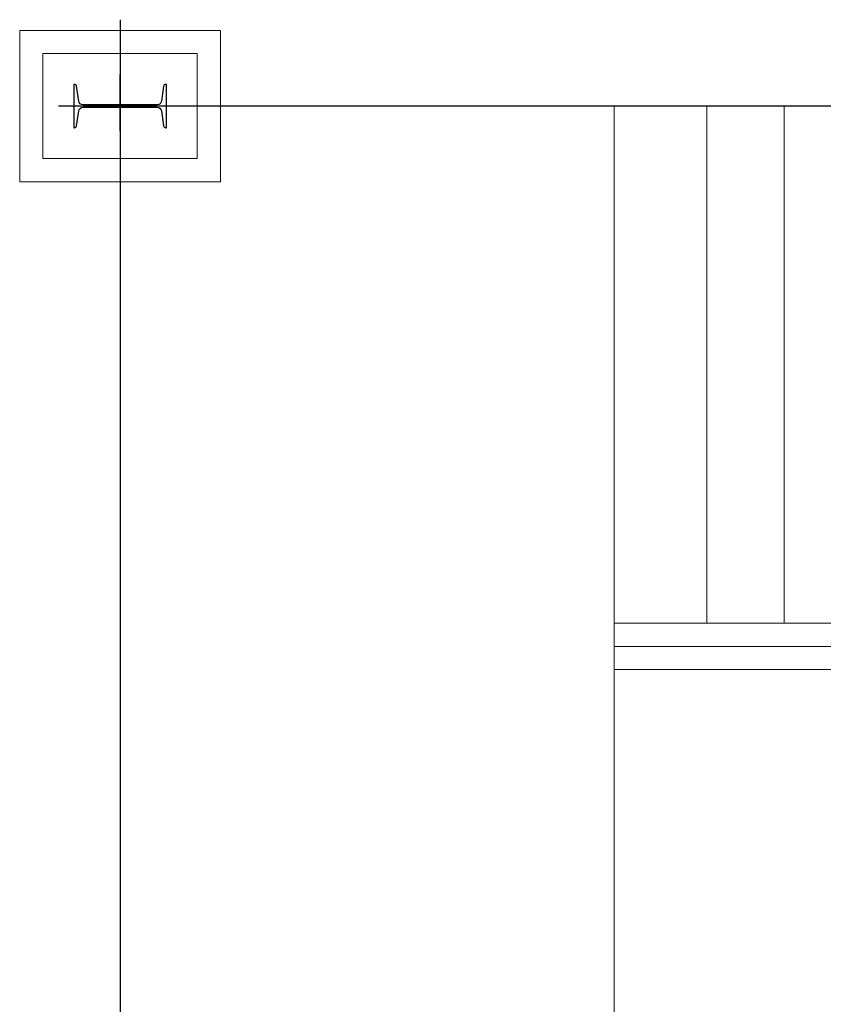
# Model space of a CAD drawing. Header units: inches. Extents: x -204116 to 930598, y -391373 to 256461.
# Tile 76 of 225: x -141639 to -139037, y 253272 to 256461. Entities that reach past the tile are written whole.
import ezdxf
from ezdxf.lldxf.tags import DXFTag

# ---------------------------------------------------------------- set-up
doc = ezdxf.new("R2010")
doc.units = ezdxf.units.IN
doc.header["$LTSCALE"] = 10
doc.header["$MEASUREMENT"] = 0
doc.linetypes.add('CONTINOUS', pattern=[0])
doc.layers.add('cen', color=2, linetype='CENTER2', lineweight=25)
doc.layers.add('HIDEN', color=8, linetype='CONTINOUS', lineweight=9)
doc.layers.add('EQP', color=71, linetype='Continuous')
tags = doc.linetypes.add('CENTER2', pattern=[1.125, 0.75, -0.125, 0.125, -0.125]).pattern_tags.tags
tags[10:11] = [DXFTag(74, 4), DXFTag(75, 0), DXFTag(340, '0'), DXFTag(46, 1.0), DXFTag(50, 0.0), DXFTag(44, 0.0), DXFTag(45, 0.0)]
tags[8:9] = [DXFTag(74, 4), DXFTag(75, 0), DXFTag(340, '0'), DXFTag(46, 1.0), DXFTag(50, 0.0), DXFTag(44, 0.0), DXFTag(45, 0.0)]
tags[6:7] = [DXFTag(74, 4), DXFTag(75, 0), DXFTag(340, '0'), DXFTag(46, 1.0), DXFTag(50, 0.0), DXFTag(44, 0.0), DXFTag(45, 0.0)]
tags[4:5] = [DXFTag(74, 4), DXFTag(75, 0), DXFTag(340, '0'), DXFTag(46, 1.0), DXFTag(50, 0.0), DXFTag(44, 0.0), DXFTag(45, 0.0)]

# ---------------------------------------------------------------- blocks, each defined once
blk = doc.blocks.new('MB 500')
at = {"layer": 'cen'}
for p, q in [((1444932.8, -1597638.3, -4420572.3), (1444932.8, -1597822.1, -4420572.3)), ((1444732.8, -1597719.6, -4420572.3), (1445132.8, -1597719.6, -4420572.3))]:
    blk.add_line(p, q, dxfattribs=at)
at = {"layer": 'EQP', "color": 3, "ltscale": 0.05, "elevation": -4420572.3}
blk.add_lwpolyline([(1444782.8, -1597649.6), (1444782.8, -1597789.6), (1444785.1, -1597789.6, 0.373885), (1444792.1, -1597783.6), (1444798.8, -1597735.5, -0.373885), (1444812.7, -1597723.4), (1445052.9, -1597723.4, -0.373885), (1445066.7, -1597735.5), (1445073.5, -1597783.6, 0.373885), (1445080.4, -1597789.6), (1445082.8, -1597789.6), (1445082.8, -1597649.6), (1445080.4, -1597649.6, 0.373885), (1445073.5, -1597655.6), (1445066.7, -1597703.7, -0.373885), (1445052.9, -1597715.7), (1444812.7, -1597715.7, -0.373885), (1444798.8, -1597703.7), (1444792.1, -1597655.6, 0.373885), (1444785.1, -1597649.6)], format="xyb", close=True, dxfattribs=at)
blk = doc.blocks.new('XCZxZxDSAD')
at = {"color": 1, "ltscale": 500}
for p, q in [((-203964, 4961.4, -5.2), (-203964, -7818.4, -5.2)), ((-197964, 4681.6, -5.2), (-203964, 4681.6, -5.2))]:
    blk.add_line(p, q, dxfattribs=at)
at = {"layer": 'HIDEN', "color": 8, "ltscale": 25}
for p, q in [((-202363.8, 4681.3, -0.5), (-202363.8, 1181.3, -0.5)), ((-202064, 3006.5, -0.5), (-202064, 4681.6, -0.5)), ((-201814, 3006.5, -0.5), (-201814, 4681.6, -0.5)), ((-202363.8, 3006.5, -8841409.9), (-199564, 3006.5, -8841409.9)), ((-202363.8, 2931.5, -8841409.9), (-199564, 2931.5, -8841409.9)), ((-202363.8, 2856.5, -8841409.9), (-199564, 2856.5, -8841409.9))]:
    blk.add_line(p, q, dxfattribs=at)
at = {"layer": 'HIDEN', "color": 8, "ltscale": 25, "elevation": -5.2}
for points in [[(-203639.1, 4436.8), (-204289.1, 4436.8), (-204289.1, 4926.8), (-203639.1, 4926.8)], [(-203714.1, 4511.8), (-204214.1, 4511.8), (-204214.1, 4851.8), (-203714.1, 4851.8)]]:
    blk.add_lwpolyline(points, close=True, dxfattribs=at)
at = {"rotation": 180}
blk.add_blockref('MB 500', (1240968.8, -1593038, 4420569.1), dxfattribs=at)
blk.add_blockref('MB 500', (1240968.8, -1593038, 4420569.1), dxfattribs=at)

msp = doc.modelspace()

# ---------------------------------------------------------------- block references
msp.add_blockref('XCZxZxDSAD', (62649.9, 251499.7, -4480163))

doc.saveas('drawing.dxf')
